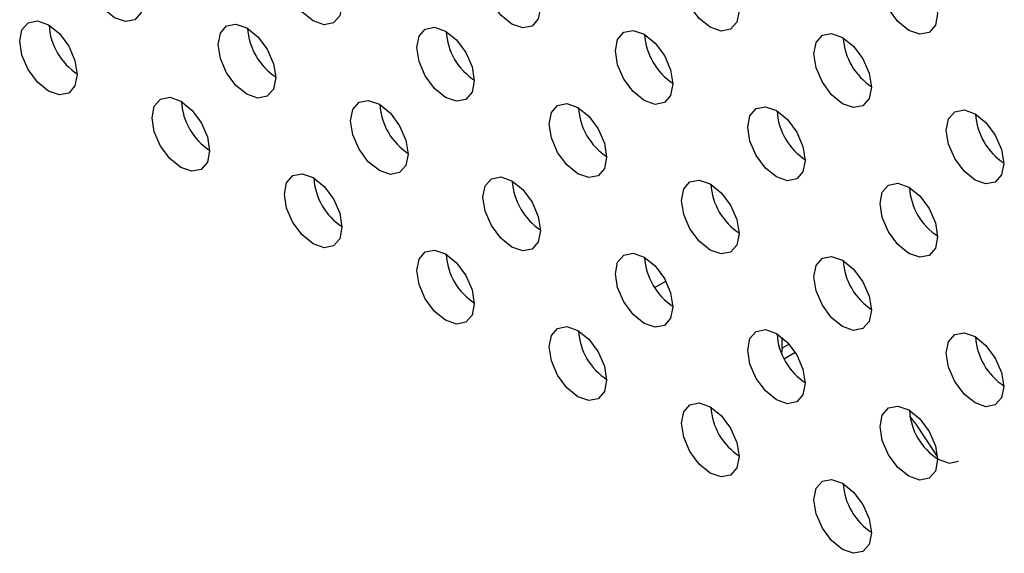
# Model space of a CAD drawing. Header units: millimetres. Extents: x 0 to 844, y -2 to 552.
# Tile 128 of 151: x 647.33 to 650.22, y 452.27 to 453.84. Entities that reach past the tile are written whole.
import ezdxf

# ---------------------------------------------------------------- set-up
doc = ezdxf.new("R2010")
doc.units = ezdxf.units.MM

msp = doc.modelspace()

# ---------------------------------------------------------------- linework, layer by layer
at = {"color": 7, "linetype": 'Continuous', "lineweight": 25}
for p, q in [((649.1951, 453.0505), (649.2273, 453.0691)), ((649.5688, 452.8724), (649.5688, 452.9037)), ((649.5688, 452.8724), (649.5666, 452.8586)), ((649.5751, 452.8421), (649.6057, 452.8598))]:
    msp.add_line(p, q, dxfattribs=at)
at = {"color": 8, "linetype": 'Continuous', "lineweight": 25}
msp.add_line((649.5891, 452.884), (649.5688, 452.8724), dxfattribs=at)
at = {"color": 7, "linetype": 'Continuous', "lineweight": 25, "flags": 128}
for points in [[(647.5281, 453.9866), (647.5345, 454.0201), (647.5528, 454.0411), (647.5801, 454.0464), (647.6123, 454.0352), (647.6445, 454.0092), (647.6719, 453.9723), (647.6901, 453.9303), (647.6965, 453.8894), (647.6901, 453.8559), (647.6719, 453.8348), (647.6445, 453.8295), (647.6123, 453.8407), (647.5801, 453.8667), (647.5528, 453.9036), (647.5345, 453.9457), (647.5281, 453.9866)], [(648.11, 453.9773), (648.1164, 454.0108), (648.1347, 454.0318), (648.162, 454.0371), (648.1942, 454.0259), (648.2264, 453.9999), (648.2538, 453.9631), (648.272, 453.921), (648.2784, 453.8801), (648.272, 453.8466), (648.2538, 453.8256), (648.2264, 453.8203), (648.1942, 453.8315), (648.162, 453.8575), (648.1347, 453.8943), (648.1164, 453.9364), (648.11, 453.9773)], [(648.6919, 453.9681), (648.6983, 454.0016), (648.7166, 454.0226), (648.7439, 454.0279), (648.7761, 454.0167), (648.8083, 453.9907), (648.8356, 453.9538), (648.8539, 453.9118), (648.8603, 453.8708), (648.8539, 453.8373), (648.8356, 453.8163), (648.8083, 453.811), (648.7761, 453.8222), (648.7439, 453.8482), (648.7166, 453.8851), (648.6983, 453.9271), (648.6919, 453.9681)], [(649.2738, 453.9588), (649.2802, 453.9923), (649.2984, 454.0133), (649.3258, 454.0186), (649.358, 454.0074), (649.3902, 453.9814), (649.4175, 453.9446), (649.4358, 453.9025), (649.4422, 453.8616), (649.4358, 453.8281), (649.4175, 453.8071), (649.3902, 453.8018), (649.358, 453.813), (649.3258, 453.839), (649.2984, 453.8758), (649.2802, 453.9179), (649.2738, 453.9588)], [(649.8557, 453.9495), (649.8621, 453.983), (649.8803, 454.0041), (649.9076, 454.0094), (649.9398, 453.9982), (649.9721, 453.9722), (649.9994, 453.9353), (650.0176, 453.8932), (650.024, 453.8523), (650.0176, 453.8188), (649.9994, 453.7978), (649.9721, 453.7925), (649.9398, 453.8037), (649.9076, 453.8297), (649.8803, 453.8666), (649.8621, 453.9086), (649.8557, 453.9495)], [(647.3342, 453.7719), (647.3406, 453.8054), (647.3589, 453.8264), (647.3862, 453.8317), (647.4184, 453.8205), (647.4506, 453.7945), (647.4779, 453.7576), (647.4962, 453.7156), (647.5026, 453.6747), (647.4962, 453.6412), (647.4779, 453.6202), (647.4506, 453.6148), (647.4184, 453.626), (647.3862, 453.652), (647.3589, 453.6889), (647.3406, 453.731), (647.3342, 453.7719)], [(647.9161, 453.7626), (647.9225, 453.7961), (647.9407, 453.8171), (647.968, 453.8224), (648.0002, 453.8112), (648.0325, 453.7852), (648.0598, 453.7484), (648.078, 453.7063), (648.0844, 453.6654), (648.078, 453.6319), (648.0598, 453.6109), (648.0325, 453.6056), (648.0002, 453.6168), (647.968, 453.6428), (647.9407, 453.6796), (647.9225, 453.7217), (647.9161, 453.7626)], [(648.498, 453.7534), (648.5044, 453.7869), (648.5226, 453.8079), (648.5499, 453.8132), (648.5821, 453.802), (648.6144, 453.776), (648.6417, 453.7391), (648.6599, 453.6971), (648.6663, 453.6562), (648.6599, 453.6226), (648.6417, 453.6016), (648.6144, 453.5963), (648.5821, 453.6075), (648.5499, 453.6335), (648.5226, 453.6704), (648.5044, 453.7125), (648.498, 453.7534)], [(649.0798, 453.7441), (649.0862, 453.7776), (649.1045, 453.7986), (649.1318, 453.8039), (649.164, 453.7927), (649.1962, 453.7667), (649.2235, 453.7299), (649.2418, 453.6878), (649.2482, 453.6469), (649.2418, 453.6134), (649.2235, 453.5924), (649.1962, 453.5871), (649.164, 453.5983), (649.1318, 453.6243), (649.1045, 453.6611), (649.0862, 453.7032), (649.0798, 453.7441)], [(649.6617, 453.7348), (649.6681, 453.7684), (649.6864, 453.7894), (649.7137, 453.7947), (649.7459, 453.7835), (649.7781, 453.7575), (649.8054, 453.7206), (649.8237, 453.6785), (649.8301, 453.6376), (649.8237, 453.6041), (649.8054, 453.5831), (649.7781, 453.5778), (649.7459, 453.589), (649.7137, 453.615), (649.6864, 453.6519), (649.6681, 453.6939), (649.6617, 453.7348)], [(647.7221, 453.5479), (647.7285, 453.5814), (647.7468, 453.6024), (647.7741, 453.6077), (647.8063, 453.5965), (647.8385, 453.5705), (647.8658, 453.5337), (647.8841, 453.4916), (647.8905, 453.4507), (647.8841, 453.4172), (647.8658, 453.3962), (647.8385, 453.3909), (647.8063, 453.4021), (647.7741, 453.4281), (647.7468, 453.4649), (647.7285, 453.507), (647.7221, 453.5479)], [(648.304, 453.5387), (648.3104, 453.5722), (648.3286, 453.5932), (648.3559, 453.5985), (648.3882, 453.5873), (648.4204, 453.5613), (648.4477, 453.5245), (648.4659, 453.4824), (648.4724, 453.4415), (648.4659, 453.408), (648.4477, 453.387), (648.4204, 453.3817), (648.3882, 453.3929), (648.3559, 453.4189), (648.3286, 453.4557), (648.3104, 453.4978), (648.304, 453.5387)], [(648.8859, 453.5294), (648.8923, 453.5629), (648.9105, 453.5839), (648.9378, 453.5892), (648.9701, 453.578), (649.0023, 453.552), (649.0296, 453.5152), (649.0478, 453.4731), (649.0542, 453.4322), (649.0478, 453.3987), (649.0296, 453.3777), (649.0023, 453.3724), (648.9701, 453.3836), (648.9378, 453.4096), (648.9105, 453.4464), (648.8923, 453.4885), (648.8859, 453.5294)], [(649.4677, 453.5202), (649.4741, 453.5537), (649.4924, 453.5747), (649.5197, 453.58), (649.5519, 453.5688), (649.5841, 453.5428), (649.6115, 453.5059), (649.6297, 453.4639), (649.6361, 453.423), (649.6297, 453.3895), (649.6115, 453.3685), (649.5841, 453.3631), (649.5519, 453.3743), (649.5197, 453.4003), (649.4924, 453.4372), (649.4741, 453.4793), (649.4677, 453.5202)], [(650.0496, 453.5109), (650.056, 453.5444), (650.0743, 453.5654), (650.1016, 453.5707), (650.1338, 453.5595), (650.166, 453.5335), (650.1933, 453.4967), (650.2116, 453.4546), (650.218, 453.4137), (650.2116, 453.3802), (650.1933, 453.3592), (650.166, 453.3539), (650.1338, 453.3651), (650.1016, 453.3911), (650.0743, 453.4279), (650.056, 453.47), (650.0496, 453.5109)], [(648.11, 453.324), (648.1164, 453.3575), (648.1347, 453.3785), (648.162, 453.3838), (648.1942, 453.3726), (648.2264, 453.3466), (648.2538, 453.3098), (648.272, 453.2677), (648.2784, 453.2268), (648.272, 453.1933), (648.2538, 453.1723), (648.2264, 453.167), (648.1942, 453.1782), (648.162, 453.2042), (648.1347, 453.241), (648.1164, 453.2831), (648.11, 453.324)], [(648.6919, 453.3147), (648.6983, 453.3482), (648.7166, 453.3692), (648.7439, 453.3746), (648.7761, 453.3634), (648.8083, 453.3374), (648.8356, 453.3005), (648.8539, 453.2584), (648.8603, 453.2175), (648.8539, 453.184), (648.8356, 453.163), (648.8083, 453.1577), (648.7761, 453.1689), (648.7439, 453.1949), (648.7166, 453.2318), (648.6983, 453.2738), (648.6919, 453.3147)], [(649.2738, 453.3055), (649.2802, 453.339), (649.2984, 453.36), (649.3258, 453.3653), (649.358, 453.3541), (649.3902, 453.3281), (649.4175, 453.2912), (649.4358, 453.2492), (649.4422, 453.2083), (649.4358, 453.1748), (649.4175, 453.1538), (649.3902, 453.1485), (649.358, 453.1597), (649.3258, 453.1857), (649.2984, 453.2225), (649.2802, 453.2646), (649.2738, 453.3055)], [(649.8557, 453.2962), (649.8621, 453.3297), (649.8803, 453.3507), (649.9076, 453.356), (649.9398, 453.3448), (649.9721, 453.3188), (649.9994, 453.282), (650.0176, 453.2399), (650.024, 453.199), (650.0176, 453.1655), (649.9994, 453.1445), (649.9721, 453.1392), (649.9398, 453.1504), (649.9076, 453.1764), (649.8803, 453.2132), (649.8621, 453.2553), (649.8557, 453.2962)], [(648.498, 453.1), (648.5044, 453.1335), (648.5226, 453.1545), (648.5499, 453.1599), (648.5821, 453.1487), (648.6144, 453.1227), (648.6417, 453.0858), (648.6599, 453.0437), (648.6663, 453.0028), (648.6599, 452.9693), (648.6417, 452.9483), (648.6144, 452.943), (648.5821, 452.9542), (648.5499, 452.9802), (648.5226, 453.0171), (648.5044, 453.0591), (648.498, 453.1)], [(649.0798, 453.0908), (649.0862, 453.1243), (649.1045, 453.1453), (649.1318, 453.1506), (649.164, 453.1394), (649.1962, 453.1134), (649.2235, 453.0766), (649.2418, 453.0345), (649.2482, 452.9936), (649.2418, 452.9601), (649.2235, 452.9391), (649.1962, 452.9338), (649.164, 452.945), (649.1318, 452.971), (649.1045, 453.0078), (649.0862, 453.0499), (649.0798, 453.0908)], [(649.6617, 453.0815), (649.6681, 453.115), (649.6864, 453.136), (649.7137, 453.1413), (649.7459, 453.1302), (649.7781, 453.1042), (649.8054, 453.0673), (649.8237, 453.0252), (649.8301, 452.9843), (649.8237, 452.9508), (649.8054, 452.9298), (649.7781, 452.9245), (649.7459, 452.9357), (649.7137, 452.9617), (649.6864, 452.9986), (649.6681, 453.0406), (649.6617, 453.0815)], [(648.8859, 452.8761), (648.8923, 452.9096), (648.9105, 452.9306), (648.9378, 452.9359), (648.9701, 452.9247), (649.0023, 452.8987), (649.0296, 452.8619), (649.0478, 452.8198), (649.0542, 452.7789), (649.0478, 452.7454), (649.0296, 452.7244), (649.0023, 452.7191), (648.9701, 452.7303), (648.9378, 452.7563), (648.9105, 452.7931), (648.8923, 452.8352), (648.8859, 452.8761)], [(649.4677, 452.8669), (649.4741, 452.9004), (649.4924, 452.9214), (649.5197, 452.9267), (649.5519, 452.9155), (649.5841, 452.8895), (649.6115, 452.8526), (649.6297, 452.8106), (649.6361, 452.7697), (649.6297, 452.7361), (649.6115, 452.7151), (649.5841, 452.7098), (649.5519, 452.721), (649.5197, 452.747), (649.4924, 452.7839), (649.4741, 452.826), (649.4677, 452.8669)], [(650.0496, 452.8576), (650.056, 452.8911), (650.0743, 452.9121), (650.1016, 452.9174), (650.1338, 452.9062), (650.166, 452.8802), (650.1933, 452.8434), (650.2116, 452.8013), (650.218, 452.7604), (650.2116, 452.7269), (650.1933, 452.7059), (650.166, 452.7006), (650.1338, 452.7118), (650.1016, 452.7378), (650.0743, 452.7746), (650.056, 452.8167), (650.0496, 452.8576)], [(649.2738, 452.6522), (649.2802, 452.6857), (649.2984, 452.7067), (649.3258, 452.712), (649.358, 452.7008), (649.3902, 452.6748), (649.4175, 452.6379), (649.4358, 452.5959), (649.4422, 452.555), (649.4358, 452.5215), (649.4175, 452.5004), (649.3902, 452.4951), (649.358, 452.5063), (649.3258, 452.5323), (649.2984, 452.5692), (649.2802, 452.6113), (649.2738, 452.6522)], [(649.8557, 452.6429), (649.8621, 452.6764), (649.8803, 452.6974), (649.9076, 452.7027), (649.9398, 452.6915), (649.9721, 452.6655), (649.9994, 452.6287), (650.0176, 452.5866), (650.024, 452.5457), (650.0176, 452.5122), (649.9994, 452.4912), (649.9721, 452.4859), (649.9398, 452.4971), (649.9076, 452.5231), (649.8803, 452.5599), (649.8621, 452.602), (649.8557, 452.6429)], [(650.0237, 452.5549), (649.9609, 452.6496), (649.9431, 452.673)], [(650.0257, 452.5467), (650.0579, 452.5355), (650.0852, 452.5408)], [(649.6617, 452.4282), (649.6681, 452.4617), (649.6864, 452.4827), (649.7137, 452.488), (649.7459, 452.4768), (649.7781, 452.4508), (649.8054, 452.414), (649.8237, 452.3719), (649.8301, 452.331), (649.8237, 452.2975), (649.8054, 452.2765), (649.7781, 452.2712), (649.7459, 452.2824), (649.7137, 452.3084), (649.6864, 452.3452), (649.6681, 452.3873), (649.6617, 452.4282)]]:
    msp.add_lwpolyline(points, dxfattribs=at)
at = {"color": 7, "linetype": 'Continuous', "lineweight": 25}
for centre, start, end in [((647.6032, 453.8301), 183.3011, 237.3526), ((648.1851, 453.8208), 183.3012, 237.3528), ((648.767, 453.8115), 183.3017, 237.3523), ((649.3488, 453.8023), 183.3012, 237.3528), ((649.9307, 453.793), 183.3012, 237.3528), ((647.9911, 453.6061), 183.3012, 237.3528), ((648.573, 453.5969), 183.3017, 237.3523), ((649.1549, 453.5876), 183.3017, 237.3523), ((649.7367, 453.5784), 183.3012, 237.3528), ((650.3186, 453.5691), 183.3017, 237.3523), ((648.379, 453.3822), 183.3017, 237.3523), ((648.9609, 453.3729), 183.3017, 237.3523), ((649.5428, 453.3637), 183.3012, 237.3528), ((650.1247, 453.3544), 183.3017, 237.3523), ((648.767, 453.1582), 183.3017, 237.3523), ((649.3488, 453.149), 183.3012, 237.3528), ((649.9307, 453.1397), 183.3012, 237.3528), ((649.1549, 452.9343), 183.3017, 237.3523), ((649.7367, 452.925), 183.3012, 237.3528), ((650.3186, 452.9158), 183.3017, 237.3523), ((649.5428, 452.7104), 183.3012, 237.3528), ((650.1247, 452.7011), 183.3017, 237.3523), ((649.9307, 452.4864), 183.3012, 237.3528)]:
    msp.add_arc(centre, 0.1834, start, end, dxfattribs=at)

doc.saveas('drawing.dxf')
